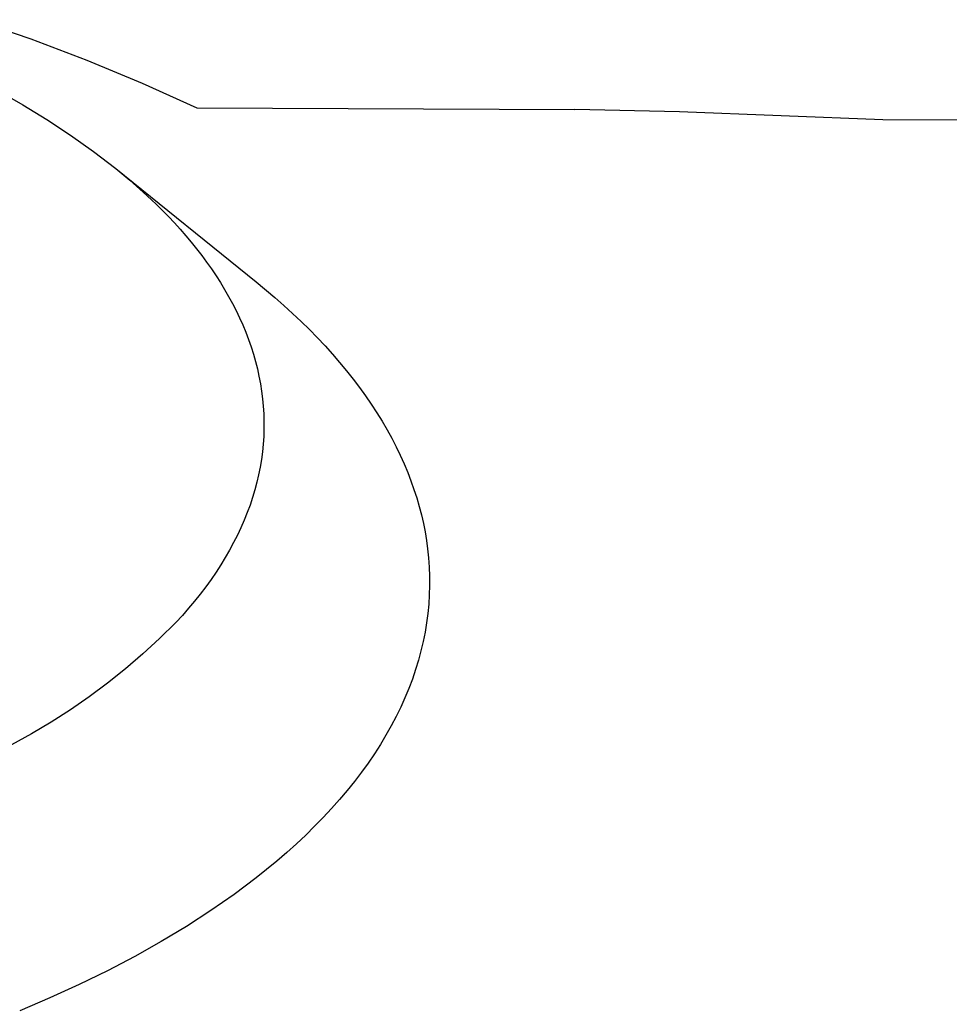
# Model space of a CAD drawing. Header units: millimetres. Extents: x -4170 to -1673, y 3725 to 5351.
# Tile 33 of 49: x -2235 to -2183, y 4885 to 4941. Entities that reach past the tile are written whole.
import ezdxf

# ---------------------------------------------------------------- set-up
doc = ezdxf.new("R2010")
doc.units = ezdxf.units.MM
doc.layers.add('Make2D$Visible$Curvas', color=7, linetype='Continuous')

msp = doc.modelspace()

# ---------------------------------------------------------------- linework, layer by layer
at = {"layer": 'Make2D$Visible$Curvas', "color": 29, "lineweight": -3, "true_color": 0x4d342b}
for p, q in [((-2237.703, 4940.636), (-2234.507, 4939.548)), ((-2234.507, 4939.548), (-2231.348, 4938.357)), ((-2231.348, 4938.357), (-2228.23, 4937.062)), ((-2236.357, 4936.631), (-2234.972, 4935.841)), ((-2228.23, 4937.062), (-2225.156, 4935.665)), ((-2234.972, 4935.841), (-2233.614, 4935.007)), ((-2225.156, 4935.665), (-2203.824, 4935.572)), ((-2197.913, 4935.443), (-2203.824, 4935.572)), ((-2233.614, 4935.007), (-2232.284, 4934.127)), ((-2186.45, 4934.989), (-2197.913, 4935.443)), ((-1714.72, 4933.992), (-2186.45, 4934.989)), ((-2232.284, 4934.127), (-2230.984, 4933.205)), ((-2230.984, 4933.205), (-2229.716, 4932.239)), ((-2229.716, 4932.239), (-2228.93, 4931.586)), ((-2229.716, 4932.239), (-2221.806, 4925.858)), ((-2228.93, 4931.586), (-2228.172, 4930.916)), ((-2228.172, 4930.916), (-2227.444, 4930.231)), ((-2227.444, 4930.231), (-2226.749, 4929.529)), ((-2226.749, 4929.529), (-2226.414, 4929.173)), ((-2226.414, 4929.173), (-2226.088, 4928.813)), ((-2226.088, 4928.813), (-2225.77, 4928.449)), ((-2225.77, 4928.449), (-2225.462, 4928.082)), ((-2225.462, 4928.082), (-2225.163, 4927.711)), ((-2225.163, 4927.711), (-2224.874, 4927.337)), ((-2224.874, 4927.337), (-2224.595, 4926.959)), ((-2224.595, 4926.959), (-2224.326, 4926.578)), ((-2224.326, 4926.578), (-2224.067, 4926.193)), ((-2224.067, 4926.193), (-2223.819, 4925.806)), ((-2223.819, 4925.806), (-2223.581, 4925.415)), ((-2221.803, 4925.855), (-2220.745, 4924.971)), ((-2223.581, 4925.415), (-2223.354, 4925.021)), ((-2223.354, 4925.021), (-2223.139, 4924.625)), ((-2220.745, 4924.971), (-2220.237, 4924.524)), ((-2223.139, 4924.625), (-2222.935, 4924.226)), ((-2220.237, 4924.524), (-2219.744, 4924.074)), ((-2222.935, 4924.226), (-2222.743, 4923.824)), ((-2219.744, 4924.074), (-2219.265, 4923.62)), ((-2222.743, 4923.824), (-2222.562, 4923.419)), ((-2222.562, 4923.419), (-2222.393, 4923.012)), ((-2219.265, 4923.62), (-2218.801, 4923.163)), ((-2222.393, 4923.012), (-2222.237, 4922.603)), ((-2218.801, 4923.163), (-2218.351, 4922.704)), ((-2222.237, 4922.603), (-2222.092, 4922.191)), ((-2222.092, 4922.191), (-2221.961, 4921.777)), ((-2218.351, 4922.704), (-2217.917, 4922.242)), ((-2217.917, 4922.242), (-2217.498, 4921.777)), ((-2221.961, 4921.777), (-2221.842, 4921.362)), ((-2217.498, 4921.777), (-2217.094, 4921.31)), ((-2221.842, 4921.362), (-2221.735, 4920.944)), ((-2217.094, 4921.31), (-2216.705, 4920.841)), ((-2221.735, 4920.944), (-2221.642, 4920.525)), ((-2216.705, 4920.841), (-2216.332, 4920.37)), ((-2221.642, 4920.525), (-2221.562, 4920.104)), ((-2221.562, 4920.104), (-2221.495, 4919.681)), ((-2216.332, 4920.37), (-2215.974, 4919.897)), ((-2221.495, 4919.681), (-2221.441, 4919.258)), ((-2215.974, 4919.897), (-2215.632, 4919.423)), ((-2215.632, 4919.423), (-2215.305, 4918.947)), ((-2221.441, 4919.258), (-2221.401, 4918.833)), ((-2215.305, 4918.947), (-2214.994, 4918.47)), ((-2221.401, 4918.833), (-2221.375, 4918.406)), ((-2221.375, 4918.406), (-2221.362, 4917.979)), ((-2214.994, 4918.47), (-2214.698, 4917.991)), ((-2221.362, 4917.979), (-2221.363, 4917.552)), ((-2214.698, 4917.991), (-2214.418, 4917.512)), ((-2221.363, 4917.552), (-2221.378, 4917.123)), ((-2214.418, 4917.512), (-2214.154, 4917.032)), ((-2221.407, 4916.694), (-2221.45, 4916.265)), ((-2221.378, 4917.123), (-2221.407, 4916.694)), ((-2214.154, 4917.032), (-2213.905, 4916.551)), ((-2221.45, 4916.265), (-2221.507, 4915.835)), ((-2213.905, 4916.551), (-2213.673, 4916.07)), ((-2221.507, 4915.835), (-2221.579, 4915.406)), ((-2213.673, 4916.07), (-2213.455, 4915.588)), ((-2213.455, 4915.588), (-2213.254, 4915.107)), ((-2221.664, 4914.976), (-2221.764, 4914.547)), ((-2221.579, 4915.406), (-2221.664, 4914.976)), ((-2213.254, 4915.107), (-2213.067, 4914.625)), ((-2221.764, 4914.547), (-2221.878, 4914.119)), ((-2213.067, 4914.625), (-2212.897, 4914.144)), ((-2221.878, 4914.119), (-2222.006, 4913.69)), ((-2212.897, 4914.144), (-2212.742, 4913.663)), ((-2222.006, 4913.69), (-2222.148, 4913.263)), ((-2212.742, 4913.663), (-2212.602, 4913.183)), ((-2222.305, 4912.836), (-2222.476, 4912.411)), ((-2222.148, 4913.263), (-2222.305, 4912.836)), ((-2212.602, 4913.183), (-2212.477, 4912.703)), ((-2222.476, 4912.411), (-2222.661, 4911.986)), ((-2212.477, 4912.703), (-2212.367, 4912.224)), ((-2212.367, 4912.224), (-2212.273, 4911.746)), ((-2222.661, 4911.986), (-2222.86, 4911.563)), ((-2212.273, 4911.746), (-2212.193, 4911.269)), ((-2223.074, 4911.142), (-2223.301, 4910.722)), ((-2222.86, 4911.563), (-2223.074, 4911.142)), ((-2212.193, 4911.269), (-2212.129, 4910.793)), ((-2223.301, 4910.722), (-2223.543, 4910.304)), ((-2212.129, 4910.793), (-2212.075, 4910.28)), ((-2223.543, 4910.304), (-2223.798, 4909.888)), ((-2212.075, 4910.28), (-2212.039, 4909.764)), ((-2224.067, 4909.474), (-2224.35, 4909.062)), ((-2223.798, 4909.888), (-2224.067, 4909.474)), ((-2212.039, 4909.764), (-2212.019, 4909.246)), ((-2224.35, 4909.062), (-2224.646, 4908.653)), ((-2212.019, 4909.246), (-2212.017, 4908.726)), ((-2224.646, 4908.653), (-2224.956, 4908.246)), ((-2212.017, 4908.726), (-2212.032, 4908.203)), ((-2225.28, 4907.841), (-2225.616, 4907.44)), ((-2224.956, 4908.246), (-2225.28, 4907.841)), ((-2212.032, 4908.203), (-2212.065, 4907.68)), ((-2225.616, 4907.44), (-2225.965, 4907.042)), ((-2212.065, 4907.68), (-2212.116, 4907.154)), ((-2226.328, 4906.646), (-2227.247, 4905.742)), ((-2225.965, 4907.042), (-2226.328, 4906.646)), ((-2212.116, 4907.154), (-2212.185, 4906.627)), ((-2212.273, 4906.1), (-2212.379, 4905.571)), ((-2212.185, 4906.627), (-2212.273, 4906.1)), ((-2227.247, 4905.742), (-2228.198, 4904.87)), ((-2212.379, 4905.571), (-2212.503, 4905.041)), ((-2212.503, 4905.041), (-2212.646, 4904.512)), ((-2228.198, 4904.87), (-2229.177, 4904.03)), ((-2212.646, 4904.512), (-2212.809, 4903.981)), ((-2229.177, 4904.03), (-2230.185, 4903.225)), ((-2212.809, 4903.981), (-2212.99, 4903.451)), ((-2212.99, 4903.451), (-2213.19, 4902.921)), ((-2230.185, 4903.225), (-2231.22, 4902.455)), ((-2213.19, 4902.921), (-2213.409, 4902.391)), ((-2231.22, 4902.455), (-2232.281, 4901.721)), ((-2213.409, 4902.391), (-2213.648, 4901.862)), ((-2232.281, 4901.721), (-2233.366, 4901.023)), ((-2213.648, 4901.862), (-2213.906, 4901.334)), ((-2213.906, 4901.334), (-2214.183, 4900.807)), ((-2233.366, 4901.023), (-2234.474, 4900.364)), ((-2214.183, 4900.807), (-2214.48, 4900.281)), ((-2234.474, 4900.364), (-2235.605, 4899.742)), ((-2214.48, 4900.281), (-2214.796, 4899.757)), ((-2214.796, 4899.757), (-2215.131, 4899.234)), ((-2215.131, 4899.234), (-2215.486, 4898.714)), ((-2215.486, 4898.714), (-2215.86, 4898.195)), ((-2215.86, 4898.195), (-2216.253, 4897.679)), ((-2216.253, 4897.679), (-2216.665, 4897.166)), ((-2217.096, 4896.656), (-2217.546, 4896.149)), ((-2216.665, 4897.166), (-2217.096, 4896.656)), ((-2217.546, 4896.149), (-2218.015, 4895.645)), ((-2218.015, 4895.645), (-2218.502, 4895.145)), ((-2218.502, 4895.145), (-2219.008, 4894.649)), ((-2219.008, 4894.649), (-2219.532, 4894.157)), ((-2219.532, 4894.157), (-2220.074, 4893.669)), ((-2220.074, 4893.669), (-2220.634, 4893.185)), ((-2220.634, 4893.185), (-2221.212, 4892.706)), ((-2221.806, 4892.232), (-2222.419, 4891.764)), ((-2221.212, 4892.706), (-2221.806, 4892.232)), ((-2222.419, 4891.764), (-2223.047, 4891.3)), ((-2223.047, 4891.3), (-2223.693, 4890.842)), ((-2223.693, 4890.842), (-2224.355, 4890.39)), ((-2224.355, 4890.39), (-2225.726, 4889.503)), ((-2225.726, 4889.503), (-2227.158, 4888.641)), ((-2227.158, 4888.641), (-2228.648, 4887.805)), ((-2228.648, 4887.805), (-2230.193, 4886.997)), ((-2230.193, 4886.997), (-2231.791, 4886.217)), ((-2231.791, 4886.217), (-2233.437, 4885.466)), ((-2233.437, 4885.466), (-2235.129, 4884.746))]:
    msp.add_line(p, q, dxfattribs=at)

doc.saveas('drawing.dxf')
